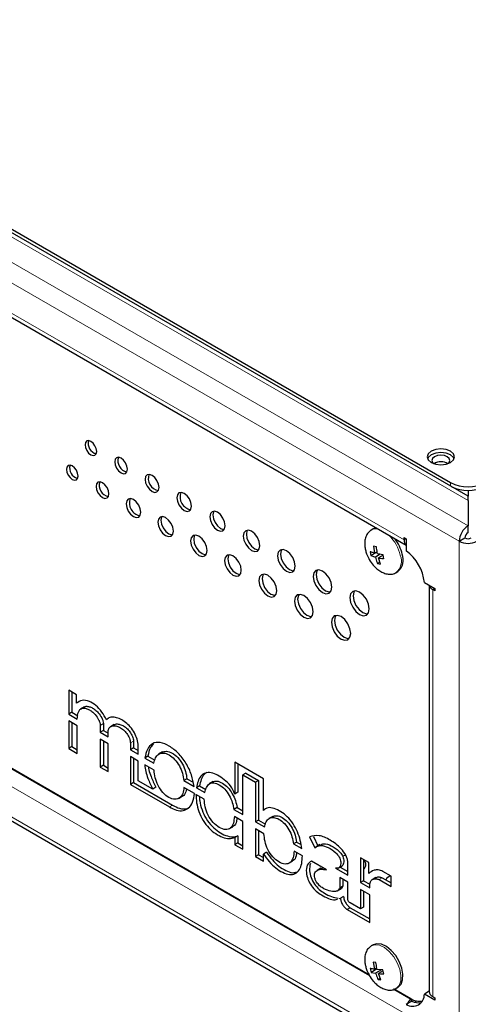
# Model space of a CAD drawing. Header units: millimetres. Extents: x 1 to 419, y 2 to 295.
# Tile 12 of 56: x 61 to 77, y 21 to 56. Entities that reach past the tile are written whole.
import ezdxf

# ---------------------------------------------------------------- set-up
doc = ezdxf.new("R2010")
doc.units = ezdxf.units.MM

msp = doc.modelspace()

# ---------------------------------------------------------------- linework, layer by layer
at = {"color": 8, "linetype": 'Continuous', "lineweight": 18}
for p, q in [((76.8897, 37.9968), (20.1232, 70.7674)), ((76.8897, 38.9271), (21.7348, 70.7674)), ((19.7979, 70.204), (76.5644, 37.4334)), ((21.8061, 67.937), (74.5562, 37.4849)), ((76.5644, 17.9344), (19.7979, 50.705)), ((74.5562, 20.2015), (21.8061, 50.6535)), ((76.2533, 39.4501), (76.2533, 39.5787)), ((74.6305, 37.5278), (74.5562, 37.4849)), ((76.5644, 37.4334), (76.5644, 17.9344)), ((73.3058, 21.5645), (48.7108, 35.7628)), ((75.6794, 35.7111), (75.6051, 35.6682)), ((75.6051, 35.6682), (75.6051, 20.8072)), ((63.5733, 30.7755), (63.4601, 30.7102)), ((64.6746, 30.1343), (64.5615, 30.069)), ((66.0985, 27.7974), (65.9854, 27.7321)), ((73.7515, 25.1482), (73.6383, 25.0829)), ((74.7973, 20.7034), (74.1667, 21.0675)), ((74.8183, 20.6252), (74.7973, 20.7034)), ((74.8289, 20.717), (74.8508, 20.6355))]:
    msp.add_line(p, q, dxfattribs=at)
at = {"color": 7, "linetype": 'Continuous', "lineweight": 25}
for p, q in [((76.8897, 39.0827), (22.1947, 70.6574)), ((23.3617, 70.1123), (76.2533, 39.5787)), ((21.9014, 67.7264), (74.6305, 37.2865)), ((19.8932, 50.4944), (76.6597, 17.7238)), ((76.8897, 39.2958), (76.8897, 39.0827)), ((76.8897, 38.9271), (76.8897, 39.0826)), ((76.8897, 38.9271), (76.8897, 37.9968)), ((73.4273, 37.8858), (73.3566, 37.845)), ((76.8897, 37.7518), (76.8897, 37.9968)), ((74.5562, 37.5707), (74.6305, 37.5278)), ((74.5562, 37.4849), (74.5562, 37.5707)), ((74.6305, 37.5278), (74.6305, 37.0839)), ((76.5644, 37.4334), (76.7766, 37.5559)), ((73.3107, 37.0536), (73.3427, 36.9098)), ((73.5725, 37.0425), (73.3427, 36.9098)), ((73.5483, 37.2273), (73.4398, 37.253)), ((73.4398, 37.253), (73.4739, 36.9988)), ((73.5707, 37.0547), (73.4739, 36.9988)), ((73.3427, 36.9098), (73.506, 36.8551)), ((73.6832, 36.9574), (73.506, 36.8551)), ((73.7854, 36.9413), (73.5825, 36.9732)), ((73.788, 36.9296), (73.6145, 36.8294)), ((73.6883, 36.5982), (73.6145, 36.8294)), ((73.8174, 36.7975), (73.7854, 36.9413)), ((73.6645, 36.6728), (73.5798, 36.6239)), ((73.5798, 36.6239), (73.6883, 36.5982)), ((74.2565, 36.2861), (74.3272, 36.327)), ((48.713, 35.7925), (73.2964, 21.6009)), ((75.295, 35.933), (75.6794, 35.7111)), ((75.4704, 35.8317), (75.4704, 20.9949)), ((75.6794, 35.6253), (75.6051, 35.6682)), ((75.6794, 35.7111), (75.6794, 35.6253)), ((62.5937, 31.8305), (62.3063, 31.9964)), ((62.3063, 31.9964), (62.3063, 31.1249)), ((62.4195, 31.931), (62.4195, 31.1902)), ((62.5937, 31.5194), (62.5937, 31.8305)), ((62.8774, 31.3897), (62.736, 31.308)), ((62.4195, 31.1902), (62.3063, 31.1249)), ((62.3063, 31.1249), (62.6199, 30.9438)), ((62.4195, 31.1902), (62.6377, 31.0642)), ((62.6181, 30.6918), (62.3045, 30.8729)), ((62.3045, 30.8729), (62.3045, 29.8695)), ((62.4177, 30.8075), (62.4177, 29.9348)), ((62.6181, 29.6884), (62.6181, 30.6918)), ((63.4601, 30.7102), (63.4601, 30.4588)), ((63.5733, 30.7755), (63.5733, 30.5241)), ((63.9675, 30.7396), (63.826, 30.6579)), ((63.7511, 30.0378), (63.4598, 30.206)), ((63.4598, 30.206), (63.4598, 29.1901)), ((63.5733, 30.5241), (63.4601, 30.4588)), ((63.4601, 30.4588), (63.7514, 30.2906)), ((63.5733, 30.5241), (63.7514, 30.4212)), ((63.7514, 30.2906), (63.7514, 30.5287)), ((62.4177, 29.9348), (62.3045, 29.8695)), ((62.3045, 29.8695), (62.6181, 29.6884)), ((62.4177, 29.9348), (62.6181, 29.819)), ((63.5729, 30.1407), (63.5729, 29.2554)), ((63.7511, 29.0219), (63.7511, 30.0378)), ((64.5615, 30.069), (64.5615, 29.823)), ((64.6746, 29.8883), (64.5615, 29.823)), ((64.6746, 30.1343), (64.6746, 29.8883)), ((64.6746, 29.8883), (64.8427, 29.7913)), ((64.8427, 29.6606), (64.8427, 30.0286)), ((64.8409, 29.4086), (64.5597, 29.571)), ((64.5597, 29.571), (64.5597, 28.5552)), ((64.5615, 29.823), (64.8427, 29.6606)), ((64.6728, 29.5057), (64.6728, 28.6205)), ((65.2008, 29.5845), (65.0877, 29.5192)), ((65.0877, 29.5192), (65.42, 29.3274)), ((65.2008, 29.5845), (65.4527, 29.4391)), ((65.7278, 29.7391), (65.5863, 29.6574)), ((63.5729, 29.2554), (63.4598, 29.1901)), ((63.4598, 29.1901), (63.7511, 29.0219)), ((63.5729, 29.2554), (63.7511, 29.1526)), ((64.8409, 28.691), (64.8409, 29.4086)), ((65.421, 29.0737), (65.0819, 29.2695)), ((69.4187, 28.7624), (68.3748, 29.365)), ((68.3748, 29.365), (68.3748, 28.204)), ((68.488, 29.2997), (68.488, 28.2693)), ((68.7786, 28.9693), (68.6654, 28.904)), ((68.6654, 27.4538), (68.6654, 28.904)), ((68.6654, 28.904), (69.1285, 28.6367)), ((68.7786, 28.9693), (69.2416, 28.702)), ((64.6728, 28.6205), (64.5597, 28.5552)), ((64.5597, 28.5552), (65.9854, 27.7321)), ((64.6728, 28.6205), (66.0985, 27.7974)), ((65.3733, 28.3837), (64.8409, 28.691)), ((65.4864, 28.449), (65.3733, 28.3837)), ((66.6215, 28.7644), (66.5084, 28.6991)), ((66.5084, 28.6991), (66.883, 28.4828)), ((66.8946, 28.223), (66.5128, 28.4435)), ((66.6215, 28.7644), (66.8482, 28.6335)), ((67.0827, 28.4981), (66.9696, 28.4328)), ((66.9696, 28.4328), (67.2753, 28.2563)), ((67.0827, 28.4981), (67.3105, 28.3666)), ((67.5829, 28.657), (67.4414, 28.5754)), ((69.2416, 28.702), (69.1285, 28.6367)), ((69.1285, 28.6367), (69.1285, 27.1865)), ((69.2416, 28.702), (69.2416, 27.2518)), ((69.4187, 27.6026), (69.4187, 28.7624)), ((66.3128, 28.0392), (66.4542, 28.1209)), ((67.2531, 28.0161), (66.9536, 28.189)), ((68.488, 28.2693), (68.3748, 28.204)), ((68.4553, 27.7058), (68.3421, 27.6405)), ((68.4553, 27.7058), (68.6654, 27.5845)), ((68.3421, 27.6405), (68.6654, 27.4538)), ((68.6651, 27.201), (68.3561, 27.3793)), ((69.7588, 27.3868), (69.6174, 27.3052)), ((68.1595, 26.9268), (68.3009, 27.0085)), ((68.6651, 26.1852), (68.6651, 27.201)), ((69.2416, 27.2518), (69.1285, 27.1865)), ((69.1285, 27.1865), (69.4517, 26.9999)), ((69.2416, 27.2518), (69.4894, 27.1088)), ((68.488, 26.681), (68.3748, 26.6157)), ((68.3748, 26.6157), (68.3748, 26.3527)), ((68.488, 26.681), (68.488, 26.418)), ((69.4367, 26.7556), (69.1285, 26.9335)), ((69.1285, 26.9335), (69.1285, 25.9176)), ((69.2416, 26.8682), (69.2416, 25.983)), ((71.1041, 26.6429), (71.2974, 26.2397)), ((71.2413, 26.658), (71.4067, 26.313)), ((68.488, 26.418), (68.3748, 26.3527)), ((68.3748, 26.3527), (68.6651, 26.1852)), ((68.488, 26.418), (68.6651, 26.3158)), ((70.631, 26.4497), (70.5179, 26.3844)), ((70.5179, 26.3844), (70.8218, 26.209)), ((70.631, 26.4497), (70.7929, 26.3563)), ((71.4821, 26.3566), (71.3407, 26.275)), ((69.2416, 25.983), (69.1285, 25.9176)), ((69.1285, 25.9176), (69.4187, 25.7501)), ((69.2416, 25.983), (69.4187, 25.8807)), ((69.5318, 26.0776), (69.4187, 26.0122)), ((69.4187, 25.7501), (69.4187, 26.0122)), ((70.8412, 25.9447), (70.5399, 26.1187)), ((70.3421, 25.6737), (70.4835, 25.7554)), ((71.7198, 25.4376), (71.1685, 25.7558)), ((72.1511, 25.4931), (72.2925, 25.5747)), ((72.2196, 25.5327), (72.4968, 25.3727)), ((72.4968, 25.242), (72.4968, 25.7174)), ((73.2626, 25.703), (72.9637, 25.8755)), ((72.9637, 25.8755), (72.9637, 24.9725)), ((73.0769, 25.8102), (73.0769, 25.0378)), ((73.2626, 25.3043), (73.2626, 25.703)), ((71.5168, 25.4947), (71.3754, 25.4131)), ((71.5095, 25.4735), (71.5959, 25.5091)), ((72.0513, 25.4992), (72.4968, 25.242)), ((74.0776, 25.2055), (73.7802, 25.3772)), ((74.0776, 24.8293), (74.0776, 25.2055)), ((72.4968, 24.989), (72.2065, 25.1566)), ((72.2065, 25.1566), (72.2065, 24.7749)), ((72.3197, 24.8403), (72.2065, 24.7749)), ((72.3197, 25.0913), (72.3197, 24.8403)), ((72.4968, 24.3743), (72.4968, 24.989)), ((73.0769, 25.0378), (72.9637, 24.9725)), ((72.9637, 24.9725), (73.2974, 24.7798)), ((73.0769, 25.0378), (73.3037, 24.9068)), ((73.2974, 24.7798), (73.2974, 24.8856)), ((73.5267, 25.1495), (73.3853, 25.0679)), ((73.6383, 25.0829), (74.0776, 24.8293)), ((73.7515, 25.1482), (74.0776, 24.9599)), ((72.1108, 24.6687), (72.2522, 24.7503)), ((72.3466, 24.4676), (72.2335, 24.4022)), ((73.2974, 24.5268), (72.9634, 24.7196)), ((72.9634, 24.7196), (72.9634, 24.0066)), ((73.0765, 24.6543), (73.0765, 24.0719)), ((73.2974, 23.5109), (73.2974, 24.5268)), ((72.184, 24.3859), (72.2335, 24.4022)), ((72.9634, 24.0066), (72.5826, 24.2264)), ((72.5855, 24.0526), (72.4723, 23.9873)), ((72.4723, 23.9873), (73.2974, 23.5109)), ((72.5855, 24.0526), (73.2974, 23.6416)), ((73.0765, 24.0719), (72.9634, 24.0066)), ((73.4273, 22.6982), (73.3566, 22.6574)), ((73.5247, 22.0502), (73.4197, 22.0624)), ((73.4197, 22.0624), (73.4707, 21.8053)), ((73.3133, 21.8373), (73.3552, 21.6917)), ((73.5709, 21.8162), (73.3552, 21.6917)), ((73.3552, 21.6917), (73.5127, 21.6598)), ((73.5622, 21.8581), (73.4707, 21.8053)), ((73.7314, 21.786), (73.5127, 21.6598)), ((73.7729, 21.7841), (73.5757, 21.7932)), ((73.7845, 21.7439), (73.6177, 21.6476)), ((73.7084, 21.4134), (73.6177, 21.6476)), ((73.8149, 21.6386), (73.7729, 21.7841)), ((73.6854, 21.4729), (73.6034, 21.4256)), ((73.6034, 21.4256), (73.7084, 21.4134)), ((74.1688, 21.0972), (74.7965, 20.7348)), ((74.2565, 21.0985), (74.3272, 21.1393)), ((74.2565, 21.0985), (74.2656, 21.1039)), ((75.4704, 21.0017), (75.295, 20.9005)), ((75.6794, 20.6786), (75.295, 20.9005)), ((74.8426, 20.6392), (74.6305, 20.5167)), ((74.7973, 20.7034), (74.8187, 20.7224)), ((75.6051, 20.8072), (75.6794, 20.7643)), ((75.6794, 20.7643), (75.6794, 20.6786))]:
    msp.add_line(p, q, dxfattribs=at)
at = {"color": 7, "linetype": 'Continuous', "lineweight": 25, "flags": 128}
for points in [[(63.3272, 40.7145), (63.3111, 40.8176), (63.2651, 40.9236), (63.1963, 41.0164), (63.1151, 41.0819), (63.0339, 41.1102), (62.9651, 41.0968), (62.9191, 41.0439), (62.903, 40.9594), (62.9191, 40.8564), (62.9651, 40.7504), (63.0339, 40.6575), (63.1151, 40.592), (63.1963, 40.5638), (63.2651, 40.5772), (63.3111, 40.6301), (63.3272, 40.7145)], [(75.5462, 40.3134), (75.7084, 40.2509), (75.8997, 40.2289), (76.0911, 40.2509), (76.2533, 40.3134), (76.3617, 40.4071), (76.3997, 40.5175), (76.3617, 40.628), (76.2533, 40.7216), (76.0911, 40.7842), (75.8997, 40.8062), (75.7084, 40.7842), (75.5462, 40.7216), (75.4378, 40.628), (75.3997, 40.5175), (75.4378, 40.4071), (75.5462, 40.3134)], [(76.3868, 40.4522), (76.3617, 40.4973), (76.2533, 40.591), (76.0911, 40.6536), (75.8997, 40.6755), (75.7084, 40.6536), (75.5462, 40.591), (75.4378, 40.4973), (75.4127, 40.4522)], [(64.4515, 40.0655), (64.4338, 40.1788), (64.3832, 40.2955), (64.3075, 40.3976), (64.2182, 40.4696), (64.1289, 40.5007), (64.0532, 40.486), (64.0026, 40.4278), (63.9848, 40.3349), (64.0026, 40.2215), (64.0532, 40.1049), (64.1289, 40.0028), (64.2182, 39.9307), (64.3075, 39.8997), (64.3832, 39.9144), (64.4338, 39.9726), (64.4515, 40.0655)], [(76.1331, 40.5216), (76.026, 40.5629), (75.8997, 40.5774), (75.7735, 40.5629), (75.6664, 40.5216), (75.5949, 40.4598), (75.5697, 40.3869), (75.5949, 40.314), (75.6362, 40.2722)], [(76.1633, 40.2722), (76.2046, 40.314), (76.2297, 40.3869), (76.2046, 40.4598), (76.1331, 40.5216)], [(62.6484, 39.8163), (62.6323, 39.9193), (62.5863, 40.0253), (62.5175, 40.1182), (62.4363, 40.1837), (62.3551, 40.2119), (62.2863, 40.1985), (62.2403, 40.1456), (62.2242, 40.0612), (62.2403, 39.9581), (62.2863, 39.8521), (62.3551, 39.7593), (62.4363, 39.6938), (62.5175, 39.6655), (62.5863, 39.6789), (62.6323, 39.7318), (62.6484, 39.8163)], [(63.7727, 39.1672), (63.755, 39.2806), (63.7044, 39.3972), (63.6287, 39.4993), (63.5394, 39.5714), (63.4501, 39.6024), (63.3744, 39.5877), (63.3238, 39.5295), (63.306, 39.4366), (63.3238, 39.3233), (63.3744, 39.2066), (63.4501, 39.1045), (63.5394, 39.0325), (63.6287, 39.0014), (63.7044, 39.0161), (63.755, 39.0744), (63.7727, 39.1672)], [(65.6041, 39.4001), (65.5847, 39.5238), (65.5296, 39.651), (65.447, 39.7624), (65.3496, 39.841), (65.2521, 39.8749), (65.1696, 39.8588), (65.1144, 39.7953), (65.095, 39.694), (65.1144, 39.5703), (65.1696, 39.4431), (65.2521, 39.3317), (65.3496, 39.2531), (65.447, 39.2192), (65.5296, 39.2353), (65.5847, 39.2988), (65.6041, 39.4001)], [(66.7921, 38.7143), (66.7716, 38.8449), (66.7134, 38.9792), (66.6262, 39.0967), (66.5234, 39.1797), (66.4205, 39.2155), (66.3334, 39.1985), (66.2751, 39.1315), (66.2547, 39.0246), (66.2751, 38.894), (66.3334, 38.7597), (66.4205, 38.6421), (66.5234, 38.5591), (66.6262, 38.5234), (66.7134, 38.5403), (66.7716, 38.6074), (66.7921, 38.7143)], [(64.9394, 38.4937), (64.919, 38.6242), (64.8607, 38.7585), (64.7736, 38.8761), (64.6707, 38.9591), (64.5679, 38.9948), (64.4807, 38.9779), (64.4225, 38.9108), (64.402, 38.8039), (64.4225, 38.6734), (64.4807, 38.5391), (64.5679, 38.4215), (64.6707, 38.3385), (64.7736, 38.3028), (64.8607, 38.3197), (64.919, 38.3867), (64.9394, 38.4937)], [(68.0224, 38.004), (68.0009, 38.1415), (67.9396, 38.2828), (67.8478, 38.4066), (67.7396, 38.4939), (67.6313, 38.5316), (67.5396, 38.5137), (67.4783, 38.4432), (67.4567, 38.3306), (67.4783, 38.1932), (67.5396, 38.0518), (67.6313, 37.9281), (67.7396, 37.8407), (67.8478, 37.8031), (67.9396, 37.8209), (68.0009, 37.8915), (68.0224, 38.004)], [(67.6043, 38.5323), (67.5914, 38.5085), (67.5699, 38.3959), (67.5914, 38.2585), (67.6527, 38.1171), (67.7445, 37.9934), (67.8527, 37.906), (67.961, 37.8684), (67.988, 37.8677)], [(66.1274, 37.8079), (66.1059, 37.9453), (66.0445, 38.0867), (65.9528, 38.2104), (65.8445, 38.2978), (65.7363, 38.3354), (65.6445, 38.3176), (65.5832, 38.247), (65.5617, 38.1345), (65.5832, 37.997), (65.6445, 37.8557), (65.7363, 37.7319), (65.8445, 37.6446), (65.9528, 37.6069), (66.0445, 37.6248), (66.1059, 37.6953), (66.1274, 37.8079)], [(65.7093, 38.3361), (65.6964, 38.3123), (65.6748, 38.1998), (65.6964, 38.0624), (65.7577, 37.921), (65.8494, 37.7972), (65.9577, 37.7099), (66.0659, 37.6722), (66.0929, 37.6716)], [(69.2881, 37.2734), (69.265, 37.4211), (69.1991, 37.573), (69.1005, 37.7061), (68.9841, 37.8), (68.8677, 37.8404), (68.7691, 37.8213), (68.7032, 37.7454), (68.68, 37.6244), (68.7032, 37.4767), (68.7691, 37.3247), (68.8677, 37.1917), (68.9841, 37.0978), (69.1005, 37.0573), (69.1991, 37.0765), (69.265, 37.1524), (69.2881, 37.2734)], [(68.8333, 37.8408), (68.8163, 37.8107), (68.7932, 37.6897), (68.8163, 37.542), (68.8822, 37.39), (68.9809, 37.257), (69.0972, 37.1631), (69.2136, 37.1226), (69.2481, 37.1223)], [(73.5288, 37.9225), (73.4599, 37.9021), (73.4273, 37.8858)], [(67.3648, 37.0935), (67.3417, 37.2413), (67.2758, 37.3932), (67.1771, 37.5263), (67.0608, 37.6202), (66.9444, 37.6606), (66.8458, 37.6415), (66.7799, 37.5656), (66.7567, 37.4446), (66.7799, 37.2969), (66.8458, 37.1449), (66.9444, 37.0119), (67.0608, 36.918), (67.1771, 36.8775), (67.2758, 36.8967), (67.3417, 36.9725), (67.3648, 37.0935)], [(66.9099, 37.661), (66.893, 37.6309), (66.8698, 37.5099), (66.893, 37.3622), (66.9589, 37.2102), (67.0575, 37.0772), (67.1739, 36.9833), (67.2903, 36.9428), (67.3247, 36.9424)], [(70.5822, 36.5263), (70.5574, 36.6844), (70.4869, 36.8469), (70.3814, 36.9893), (70.2569, 37.0897), (70.1324, 37.133), (70.0269, 37.1125), (69.9564, 37.0313), (69.9316, 36.9019), (69.9564, 36.7439), (70.0269, 36.5813), (70.1324, 36.439), (70.2569, 36.3385), (70.3814, 36.2952), (70.4869, 36.3157), (70.5574, 36.3969), (70.5822, 36.5263)], [(70.0905, 37.1329), (70.0695, 37.0967), (70.0448, 36.9672), (70.0695, 36.8092), (70.14, 36.6466), (70.2455, 36.5043), (70.37, 36.4038), (70.4945, 36.3606), (70.5364, 36.3606)], [(68.6093, 36.3751), (68.5862, 36.5228), (68.5203, 36.6748), (68.4216, 36.8078), (68.3053, 36.9017), (68.1889, 36.9422), (68.0903, 36.923), (68.0244, 36.8472), (68.0012, 36.7262), (68.0244, 36.5784), (68.0903, 36.4265), (68.1889, 36.2934), (68.3053, 36.1995), (68.4216, 36.1591), (68.5203, 36.1782), (68.5862, 36.2541), (68.6093, 36.3751)], [(68.1544, 36.9426), (68.1375, 36.9125), (68.1144, 36.7915), (68.1375, 36.6437), (68.2034, 36.4918), (68.3021, 36.3587), (68.4184, 36.2648), (68.5348, 36.2244), (68.5692, 36.224)], [(71.9115, 35.7589), (71.8857, 35.9238), (71.8121, 36.0935), (71.702, 36.242), (71.5721, 36.3468), (71.4422, 36.3919), (71.3321, 36.3706), (71.2585, 36.2859), (71.2327, 36.1508), (71.2585, 35.9859), (71.3321, 35.8163), (71.4422, 35.6677), (71.5721, 35.5629), (71.702, 35.5178), (71.8121, 35.5392), (71.8857, 35.6238), (71.9115, 35.7589)], [(71.3955, 36.3915), (71.3717, 36.3512), (71.3458, 36.2161), (71.3717, 36.0512), (71.4452, 35.8816), (71.5554, 35.733), (71.6852, 35.6282), (71.8151, 35.5831), (71.8619, 35.5835)], [(69.9033, 35.6281), (69.8786, 35.7861), (69.8081, 35.9487), (69.7025, 36.091), (69.5781, 36.1915), (69.4536, 36.2347), (69.3481, 36.2142), (69.2776, 36.1331), (69.2528, 36.0036), (69.2776, 35.8456), (69.3481, 35.683), (69.4536, 35.5407), (69.5781, 35.4403), (69.7025, 35.397), (69.8081, 35.4175), (69.8786, 35.4986), (69.9033, 35.6281)], [(69.4117, 36.2347), (69.3907, 36.1984), (69.3659, 36.0689), (69.3907, 35.9109), (69.4612, 35.7484), (69.5667, 35.606), (69.6912, 35.5056), (69.8157, 35.4623), (69.8575, 35.4624)], [(73.2833, 34.967), (73.2564, 35.1388), (73.1797, 35.3155), (73.065, 35.4702), (72.9297, 35.5794), (72.7945, 35.6264), (72.6797, 35.6041), (72.6031, 35.5159), (72.5762, 35.3752), (72.6031, 35.2034), (72.6797, 35.0267), (72.7945, 34.872), (72.9297, 34.7628), (73.065, 34.7158), (73.1797, 34.7381), (73.2564, 34.8263), (73.2833, 34.967)], [(72.7428, 35.6256), (72.7162, 35.5812), (72.6893, 35.4405), (72.7162, 35.2687), (72.7929, 35.0921), (72.9076, 34.9373), (73.0429, 34.8281), (73.1782, 34.7811), (73.2298, 34.782)], [(71.2327, 34.8607), (71.2069, 35.0256), (71.1333, 35.1952), (71.0232, 35.3437), (70.8933, 35.4485), (70.7634, 35.4937), (70.6533, 35.4723), (70.5797, 35.3876), (70.5539, 35.2525), (70.5797, 35.0876), (70.6533, 34.918), (70.7634, 34.7695), (70.8933, 34.6647), (71.0232, 34.6195), (71.1333, 34.6409), (71.2069, 34.7256), (71.2327, 34.8607)], [(70.7166, 35.4932), (70.6928, 35.4529), (70.667, 35.3179), (70.6928, 35.1529), (70.7664, 34.9833), (70.8765, 34.8348), (71.0064, 34.73), (71.1363, 34.6848), (71.1831, 34.6853)], [(72.6045, 34.0687), (72.5776, 34.2405), (72.5009, 34.4172), (72.3862, 34.5719), (72.2509, 34.6811), (72.1156, 34.7281), (72.0009, 34.7059), (71.9243, 34.6177), (71.8974, 34.4769), (71.9243, 34.3052), (72.0009, 34.1285), (72.1156, 33.9738), (72.2509, 33.8646), (72.3862, 33.8175), (72.5009, 33.8398), (72.5776, 33.928), (72.6045, 34.0687)], [(72.064, 34.7273), (72.0374, 34.683), (72.0105, 34.5423), (72.0374, 34.3705), (72.1141, 34.1938), (72.2288, 34.0391), (72.3641, 33.9299), (72.4994, 33.8829), (72.551, 33.8837)], [(72.4287, 25.9646), (72.4069, 25.9615), (72.3066, 25.9403)], [(74.4682, 21.8504), (74.3777, 22.0838), (74.2467, 22.3039), (74.0857, 22.4927), (73.9079, 22.6351), (73.7276, 22.7194), (73.5594, 22.7389), (73.4273, 22.6982)], [(74.3272, 21.1393), (74.3376, 21.1456), (74.4428, 21.2552), (74.5021, 21.4186), (74.5108, 21.6225), (74.4682, 21.8504)], [(74.9524, 20.5983), (74.9772, 20.63), (74.9939, 20.6534)]]:
    msp.add_lwpolyline(points, dxfattribs=at)
at = {"color": 8, "linetype": 'Continuous', "lineweight": 18, "flags": 128}
for points in [[(74.3975, 21.8095), (74.307, 22.043), (74.176, 22.263), (74.015, 22.4519), (73.8372, 22.5943), (73.6569, 22.6786), (73.4887, 22.6981), (73.3558, 22.6569)], [(74.2656, 21.1039), (74.2669, 21.1047), (74.3721, 21.2144), (74.4314, 21.3777), (74.4401, 21.5816), (74.3975, 21.8095)]]:
    msp.add_lwpolyline(points, dxfattribs=at)
at = {"color": 7, "linetype": 'Continuous', "lineweight": 25}
for centre, radius, start, end in [((63.4055, 41.0046), 0.3874, 164.17558, 255.81904), ((64.5207, 40.3748), 0.4204, 162.48386, 257.51077), ((75.8997, 39.866), 0.4718, 57.60517, 122.39483), ((62.7267, 40.1064), 0.3874, 164.17558, 255.81904), ((63.8418, 39.4765), 0.4204, 162.48386, 257.51077), ((65.6641, 39.7286), 0.4534, 161.07158, 258.92305), ((76.8897, 40.8069), 1.3833, 242.60967, 297.39033), ((66.8459, 39.0557), 0.4753, 160.25215, 259.74247), ((76.8897, 40.7027), 1.4092, 245.38082, 294.61918), ((64.9933, 38.835), 0.4753, 160.25215, 259.74247), ((77.2706, 37.4013), 0.7069, 122.60548, 177.39452), ((73.0285, 36.6178), 1.4992, 13.27197, 37.00239), ((74.7931, 37.4626), 0.2379, 174.61595, 226.87758), ((76.8897, 38.0612), 0.707, 242.60967, 297.39033), ((77.0222, 37.5447), 0.2459, 122.60548, 177.39452), ((76.8897, 37.7742), 0.2459, 242.60967, 297.39033), ((73.6452, 35.7478), 1.6602, 6.40593, 53.59407), ((73.968, 36.7555), 0.5592, 309.97205, 21.67367), ((75.7097, 35.889), 0.2443, 193.85069, 244.65421), ((72.925, 25.6269), 0.234, 310.46029, 49.53971), ((74.1828, 24.8845), 0.3535, 110.38232, 147.94363), ((74.8599, 20.8866), 0.4353, 238.18974, 1.82101), ((75.6972, 21.0154), 0.2277, 185.1618, 246.15834), ((75.2933, 20.1557), 0.739, 132.15778, 149.34843), ((75.1011, 21.1763), 0.5363, 235.39632, 283.3825), ((75.0976, 21.1371), 0.5594, 242.88349, 278.10343)]:
    msp.add_arc(centre, radius, start, end, dxfattribs=at)
at = {"color": 8, "linetype": 'Continuous', "lineweight": 18}
for centre, radius, start, end in [((73.5257, 37.533), 0.3549, 77.30115, 118.23473), ((72.9701, 36.5833), 1.4858, 13.14604, 45.61221), ((73.9, 36.7147), 0.5566, 309.26842, 21.77445)]:
    msp.add_arc(centre, radius, start, end, dxfattribs=at)
at = {"color": 7, "linetype": 'Continuous', "lineweight": 25}
for points, knots in [([(73.3599, 37.843), (73.321, 37.8169), (73.2345, 37.7588), (73.1536, 37.6088), (73.1136, 37.4265), (73.1176, 37.2495), (73.1485, 37.088), (73.1985, 36.9292), (73.2533, 36.8241), (73.2846, 36.7642)], [0, 0, 0, 0, 0.13844536, 0.3079677, 0.46495283, 0.62156247, 0.73442132, 0.84850145, 1, 1, 1, 1]), ([(73.4739, 36.9988), (73.4263, 37.0128), (73.369, 37.0297), (73.3191, 37.0502), (73.3107, 37.0536)], [0, 0, 0, 0, 0.8312431, 1, 1, 1, 1]), ([(73.5825, 36.9732), (73.5708, 37.0427), (73.5567, 37.1263), (73.5495, 37.2127), (73.5483, 37.2273)], [0, 0, 0, 0, 0.8312431, 1, 1, 1, 1]), ([(73.2846, 36.7642), (73.3307, 36.6931), (73.3961, 36.5922), (73.5169, 36.4659), (73.6303, 36.3706), (73.7757, 36.2856), (73.9336, 36.232), (74.0916, 36.2274), (74.2023, 36.2468), (74.2459, 36.2823), (74.2499, 36.2855)], [0, 0, 0, 0, 0.1910922, 0.2710373, 0.4026963, 0.5392959, 0.6837763, 0.8323331, 0.9847815, 1, 1, 1, 1]), ([(73.506, 36.8551), (73.5243, 36.7894), (73.5465, 36.7104), (73.575, 36.6364), (73.5798, 36.6239)], [0, 0, 0, 0, 0.83124305, 1, 1, 1, 1]), ([(73.6145, 36.8294), (73.6688, 36.8193), (73.7342, 36.8071), (73.8054, 36.7989), (73.8174, 36.7975)], [0, 0, 0, 0, 0.83124305, 1, 1, 1, 1]), ([(63.6857, 30.9105), (63.6321, 31.0095), (63.5247, 31.2076), (63.3001, 31.4513), (63.044, 31.6091), (62.7842, 31.6496), (62.657, 31.5627), (62.5937, 31.5194)], [0, 0, 0, 0, 0.1864661, 0.373424, 0.5603772, 0.7811096, 1, 1, 1, 1]), ([(62.6199, 30.9438), (62.6247, 31.035), (62.6342, 31.2166), (62.7618, 31.3464), (62.9103, 31.3404), (63.0316, 31.299), (63.1554, 31.2209), (63.2866, 31.0972), (63.3859, 30.9519), (63.4484, 30.8103), (63.4562, 30.7433), (63.4601, 30.7102)], [0, 0, 0, 0, 0.1863418, 0.3713858, 0.4656977, 0.5607233, 0.655511, 0.7497036, 0.8750608, 0.9380949, 1, 1, 1, 1]), ([(62.8758, 31.3635), (62.8876, 31.3781), (62.9219, 31.4201), (63.0256, 31.4021), (63.1441, 31.3653), (63.2687, 31.2859), (63.3996, 31.1626), (63.499, 31.0172), (63.5616, 30.8756), (63.5694, 30.8087), (63.5733, 30.7755)], [0, 0, 0, 0, 0.0738562, 0.2128069, 0.3528091, 0.4924608, 0.6312357, 0.8159259, 0.9087945, 1, 1, 1, 1]), ([(64.8427, 30.0286), (64.8275, 30.1066), (64.7969, 30.2636), (64.6752, 30.5025), (64.5172, 30.7113), (64.3331, 30.8633), (64.1468, 30.9645), (63.9661, 31.019), (63.7997, 31.0131), (63.7237, 30.9447), (63.6857, 30.9105)], [0, 0, 0, 0, 0.1243757, 0.2502748, 0.3753773, 0.5002827, 0.6266103, 0.7514621, 0.8759218, 1, 1, 1, 1]), ([(63.7514, 30.5287), (63.7661, 30.5706), (63.7956, 30.6551), (63.904, 30.6982), (64.0275, 30.6974), (64.1637, 30.6499), (64.3027, 30.5576), (64.4297, 30.4186), (64.5323, 30.2433), (64.5518, 30.127), (64.5615, 30.069)], [0, 0, 0, 0, 0.123747, 0.2496558, 0.3746416, 0.4996402, 0.6249999, 0.7499536, 0.8753041, 1, 1, 1, 1]), ([(63.9569, 30.7249), (63.977, 30.7371), (64.0292, 30.769), (64.1418, 30.761), (64.2765, 30.7157), (64.4159, 30.6228), (64.5428, 30.4839), (64.6455, 30.3086), (64.6649, 30.1923), (64.6746, 30.1343)], [0, 0, 0, 0, 0.09480471, 0.24558417, 0.3963792, 0.54760981, 0.69835067, 0.8495702, 1, 1, 1, 1]), ([(66.883, 28.4828), (66.8575, 28.623), (66.8062, 28.9039), (66.6023, 29.339), (66.3128, 29.7154), (65.9783, 29.965), (65.6416, 30.1161), (65.3513, 30.0712), (65.1603, 29.8544), (65.1119, 29.6309), (65.0877, 29.5192)], [0, 0, 0, 0, 0.1249204, 0.2503322, 0.3751806, 0.5001251, 0.6252892, 0.7497721, 0.8749488, 1, 1, 1, 1]), ([(65.3971, 30.0149), (65.3593, 29.9801), (65.2532, 29.8824), (65.2213, 29.7012), (65.2008, 29.5845)], [0, 0, 0, 0, 0.3560163, 1, 1, 1, 1]), ([(65.42, 29.3274), (65.4355, 29.3973), (65.4665, 29.5372), (65.5831, 29.679), (65.7611, 29.7148), (65.9694, 29.6528), (66.1824, 29.4828), (66.3551, 29.2358), (66.4721, 28.9596), (66.4963, 28.7858), (66.5084, 28.6991)], [0, 0, 0, 0, 0.124828, 0.2499868, 0.3750221, 0.5005441, 0.6247884, 0.7503372, 0.8753391, 1, 1, 1, 1]), ([(65.7147, 29.7284), (65.7671, 29.7467), (65.8747, 29.7843), (66.0833, 29.7167), (66.2953, 29.5485), (66.4682, 29.301), (66.5852, 29.0249), (66.6094, 28.8512), (66.6215, 28.7644)], [0, 0, 0, 0, 0.1600159, 0.3287202, 0.4957073, 0.6644477, 0.832453, 1, 1, 1, 1]), ([(65.0819, 29.2695), (65.0918, 29.1895), (65.1115, 29.0291), (65.2093, 28.726), (65.3111, 28.5135), (65.3733, 28.3837)], [0, 0, 0, 0, 0.2793969, 0.5600636, 1, 1, 1, 1]), ([(65.2178, 29.1911), (65.2222, 29.1584), (65.2378, 29.045), (65.3241, 28.7908), (65.4249, 28.5786), (65.4864, 28.449)], [0, 0, 0, 0, 0.1363041, 0.4727039, 1, 1, 1, 1]), ([(66.5128, 28.4435), (66.5027, 28.3648), (66.4825, 28.2068), (66.365, 28.05), (66.1874, 27.9883), (65.9633, 28.0584), (65.7398, 28.2449), (65.5602, 28.5106), (65.4528, 28.8028), (65.4316, 28.9834), (65.421, 29.0737)], [0, 0, 0, 0, 0.1242989, 0.2495451, 0.3751852, 0.5006255, 0.6261433, 0.751182, 0.8755986, 1, 1, 1, 1]), ([(68.3748, 28.204), (68.3254, 28.3067), (68.2255, 28.5142), (67.9848, 28.7341), (67.7464, 28.8998), (67.5034, 29.0018), (67.2883, 28.9866), (67.1253, 28.8695), (67.0211, 28.6748), (66.9868, 28.5134), (66.9696, 28.4328)], [0, 0, 0, 0, 0.1233716, 0.2491711, 0.3739795, 0.4987996, 0.6242059, 0.7499459, 0.875113, 1, 1, 1, 1]), ([(67.355, 28.9963), (67.3172, 28.9745), (67.2222, 28.9198), (67.1355, 28.738), (67.1003, 28.578), (67.0827, 28.4981)], [0, 0, 0, 0, 0.248985, 0.6249133, 1, 1, 1, 1]), ([(67.2753, 28.2563), (67.292, 28.3218), (67.3254, 28.4526), (67.4328, 28.5917), (67.6019, 28.6352), (67.806, 28.5466), (68.0096, 28.3941), (68.1743, 28.1552), (68.2926, 27.8951), (68.3256, 27.7255), (68.3421, 27.6405)], [0, 0, 0, 0, 0.1250989, 0.250173, 0.3751884, 0.5002477, 0.6258397, 0.7502942, 0.8749, 1, 1, 1, 1]), ([(67.5707, 28.6444), (67.6182, 28.6634), (67.7179, 28.7033), (67.9199, 28.6104), (68.1225, 28.4598), (68.2875, 28.2204), (68.4057, 27.9605), (68.4387, 27.7908), (68.4553, 27.7058)], [0, 0, 0, 0, 0.1543475, 0.3236092, 0.493592, 0.6620352, 0.8306832, 1, 1, 1, 1]), ([(65.9854, 27.7321), (66.0726, 27.6871), (66.2473, 27.597), (66.4906, 27.5848), (66.6969, 27.6839), (66.8499, 27.894), (66.8797, 28.1135), (66.8946, 28.223)], [0, 0, 0, 0, 0.1860818, 0.3726195, 0.559095, 0.7800063, 1, 1, 1, 1]), ([(66.6025, 28.3917), (66.5967, 28.3557), (66.5785, 28.2431), (66.5175, 28.1433), (66.447, 28.1241), (66.436, 28.1211)], [0, 0, 0, 0, 0.2844143, 0.8885708, 1, 1, 1, 1]), ([(66.9536, 28.189), (66.9577, 28.0899), (66.9659, 27.8902), (67.0517, 27.5618), (67.2018, 27.233), (67.423, 26.9508), (67.673, 26.7452), (67.9261, 26.616), (68.1725, 26.556), (68.3073, 26.5958), (68.3748, 26.6157)], [0, 0, 0, 0, 0.124358, 0.2503004, 0.375884, 0.5004152, 0.6253323, 0.7505623, 0.8750006, 1, 1, 1, 1]), ([(67.0777, 28.1173), (67.0806, 28.0629), (67.0887, 27.9075), (67.1659, 27.6267), (67.3147, 27.2985), (67.5363, 27.0161), (67.7861, 26.8105), (68.0392, 26.6813), (68.2857, 26.6213), (68.4204, 26.6611), (68.488, 26.681)], [0, 0, 0, 0, 0.07204775, 0.20551382, 0.33859968, 0.47057037, 0.60294989, 0.7356611, 0.86753317, 1, 1, 1, 1]), ([(66.0985, 27.7974), (66.1854, 27.7531), (66.3593, 27.6644), (66.5803, 27.6441), (66.683, 27.7037), (66.7238, 27.7274)], [0, 0, 0, 0, 0.375057, 0.7510329, 1, 1, 1, 1]), ([(68.3561, 27.3793), (68.348, 27.2957), (68.3318, 27.1281), (68.2271, 26.944), (68.0403, 26.8762), (67.8058, 26.9725), (67.5718, 27.1473), (67.3861, 27.431), (67.2825, 27.7345), (67.2629, 27.9222), (67.2531, 28.0161)], [0, 0, 0, 0, 0.1246659, 0.2500385, 0.3750915, 0.5002464, 0.6256615, 0.7500189, 0.8750181, 1, 1, 1, 1]), ([(70.8218, 26.209), (70.8052, 26.3091), (70.7719, 26.5095), (70.6657, 26.8218), (70.5096, 27.1292), (70.2912, 27.3872), (70.0496, 27.5709), (69.8102, 27.6814), (69.5723, 27.7327), (69.4697, 27.6458), (69.4187, 27.6026)], [0, 0, 0, 0, 0.1248194, 0.2497213, 0.3744409, 0.5001014, 0.6254755, 0.7507849, 0.8760405, 1, 1, 1, 1]), ([(69.4517, 26.9999), (69.4696, 27.0642), (69.5053, 27.1928), (69.6174, 27.3263), (69.7864, 27.3657), (69.9881, 27.2924), (70.1911, 27.1371), (70.3593, 26.9009), (70.4697, 26.6378), (70.5018, 26.4689), (70.5179, 26.3844)], [0, 0, 0, 0, 0.1249877, 0.2498926, 0.3755259, 0.5000864, 0.6249615, 0.750037, 0.8751143, 1, 1, 1, 1]), ([(69.7454, 27.377), (69.7962, 27.3961), (69.8992, 27.4348), (70.102, 27.3565), (70.3041, 27.2028), (70.4725, 26.9661), (70.5829, 26.7032), (70.615, 26.5342), (70.631, 26.4497)], [0, 0, 0, 0, 0.1627271, 0.3297334, 0.4971616, 0.6648584, 0.8325577, 1, 1, 1, 1]), ([(68.4505, 27.3249), (68.4454, 27.2844), (68.43, 27.1624), (68.3747, 27.038), (68.2962, 27.0176), (68.2803, 27.0134)], [0, 0, 0, 0, 0.2839288, 0.8548242, 1, 1, 1, 1]), ([(70.5399, 26.1187), (70.5298, 26.0365), (70.5096, 25.8719), (70.4057, 25.6865), (70.2177, 25.6235), (69.984, 25.7085), (69.7536, 25.8957), (69.5615, 26.1704), (69.4623, 26.4763), (69.4452, 26.6624), (69.4367, 26.7556)], [0, 0, 0, 0, 0.1250494, 0.2501887, 0.3757604, 0.5006838, 0.6257255, 0.7500582, 0.8748384, 1, 1, 1, 1]), ([(72.4968, 25.7174), (72.4931, 25.7588), (72.4856, 25.8422), (72.4098, 26.0224), (72.2575, 26.2126), (72.059, 26.3858), (71.7883, 26.5676), (71.4389, 26.7272), (71.2156, 26.671), (71.1041, 26.6429)], [0, 0, 0, 0, 0.0623804, 0.1254016, 0.2501941, 0.3760063, 0.5012031, 0.7509931, 1, 1, 1, 1]), ([(71.2974, 26.2397), (71.3639, 26.2809), (71.4969, 26.3631), (71.784, 26.2591), (72.0196, 26.1118), (72.1722, 25.9339), (72.225, 25.8108), (72.2441, 25.7105), (72.2354, 25.6151), (72.2057, 25.529), (72.142, 25.4795), (72.0816, 25.4926), (72.0513, 25.4992)], [0, 0, 0, 0, 0.18767961, 0.37469376, 0.56189046, 0.65565316, 0.7026356, 0.75013112, 0.81265053, 0.8752103, 0.93745875, 1, 1, 1, 1]), ([(71.4767, 26.3315), (71.5233, 26.3584), (71.6371, 26.4243), (71.8979, 26.3224), (72.1326, 26.1774), (72.2853, 25.9992), (72.3381, 25.8762), (72.3574, 25.7755), (72.3478, 25.6818), (72.3251, 25.6006), (72.2884, 25.5806), (72.2744, 25.573)], [0, 0, 0, 0, 0.1515434, 0.3700338, 0.5887374, 0.6982813, 0.7531713, 0.8086608, 0.8817028, 0.954792, 1, 1, 1, 1]), ([(69.4187, 26.0122), (69.4875, 25.9168), (69.6251, 25.7257), (69.8673, 25.489), (70.1219, 25.335), (70.3721, 25.2473), (70.5934, 25.2753), (70.7433, 25.4304), (70.826, 25.6622), (70.8361, 25.8506), (70.8412, 25.9447)], [0, 0, 0, 0, 0.124709, 0.2495505, 0.3746271, 0.4998241, 0.6245868, 0.7499188, 0.8751218, 1, 1, 1, 1]), ([(69.5318, 26.0776), (69.6006, 25.9821), (69.7381, 25.7911), (69.9808, 25.5537), (70.2338, 25.4028), (70.4683, 25.3114), (70.589, 25.3414), (70.6406, 25.3542)], [0, 0, 0, 0, 0.2102311, 0.4206855, 0.6315361, 0.8425897, 1, 1, 1, 1]), ([(70.6318, 26.0657), (70.6257, 26.0258), (70.6075, 25.9063), (70.5545, 25.7825), (70.4778, 25.7627), (70.4636, 25.759)], [0, 0, 0, 0, 0.2890321, 0.8680957, 1, 1, 1, 1]), ([(71.1685, 25.7558), (71.1096, 25.7163), (70.9917, 25.6373), (70.9724, 25.3628), (71.032, 25.09), (71.1606, 24.8405), (71.3415, 24.6478), (71.5553, 24.4972), (71.7872, 24.3876), (71.9986, 24.3127), (72.0905, 24.3523), (72.1175, 24.3639)], [0, 0, 0, 0, 0.1340961, 0.2682835, 0.3695648, 0.4704838, 0.571612, 0.6732641, 0.8083401, 0.9436209, 1, 1, 1, 1]), ([(71.1309, 25.6726), (71.1126, 25.586), (71.0804, 25.434), (71.1464, 25.1539), (71.2734, 24.9063), (71.4549, 24.7125), (71.6676, 24.5647), (71.9047, 24.4416), (72.066, 24.4149), (72.1468, 24.4015)], [0, 0, 0, 0, 0.1657607, 0.2908728, 0.4155372, 0.5404601, 0.6660302, 0.8328886, 1, 1, 1, 1]), ([(72.2065, 24.7749), (72.1874, 24.7424), (72.1491, 24.6772), (72.0149, 24.6305), (71.8154, 24.6614), (71.6048, 24.7471), (71.4364, 24.8774), (71.3393, 25.0098), (71.2891, 25.1396), (71.2756, 25.2463), (71.296, 25.3317), (71.3657, 25.4209), (71.5079, 25.4732), (71.6491, 25.4494), (71.7198, 25.4376)], [0, 0, 0, 0, 0.06992706, 0.14035503, 0.2806083, 0.42104069, 0.49142175, 0.56161456, 0.60898501, 0.65622982, 0.70295225, 0.75034371, 0.87505953, 1, 1, 1, 1]), ([(73.7802, 25.3772), (73.722, 25.4009), (73.6051, 25.4486), (73.4241, 25.4209), (73.3238, 25.3485), (73.2626, 25.3043)], [0, 0, 0, 0, 0.2790671, 0.5598672, 1, 1, 1, 1]), ([(73.5163, 25.1355), (73.5262, 25.1435), (73.5603, 25.1715), (73.6399, 25.1847), (73.7143, 25.1603), (73.7515, 25.1482)], [0, 0, 0, 0, 0.1694591, 0.5856891, 1, 1, 1, 1]), ([(72.3197, 24.8403), (72.3025, 24.8046), (72.2819, 24.7619), (72.2428, 24.7477), (72.2364, 24.7454)], [0, 0, 0, 0, 0.83514, 1, 1, 1, 1]), ([(73.2974, 24.8856), (73.3066, 24.9362), (73.3249, 25.0377), (73.4241, 25.0937), (73.5255, 25.1211), (73.6008, 25.0956), (73.6383, 25.0829)], [0, 0, 0, 0, 0.279086, 0.5597452, 0.7803813, 1, 1, 1, 1]), ([(72.3466, 24.4676), (72.3503, 24.4249), (72.3576, 24.3396), (72.4266, 24.2135), (72.5047, 24.1169), (72.5587, 24.0739), (72.5855, 24.0526)], [0, 0, 0, 0, 0.2788869, 0.5587094, 0.7804413, 1, 1, 1, 1]), ([(72.2335, 24.4022), (72.2371, 24.3596), (72.2445, 24.2742), (72.3135, 24.1481), (72.3916, 24.0516), (72.4455, 24.0086), (72.4723, 23.9873)], [0, 0, 0, 0, 0.2788869, 0.5587094, 0.7804413, 1, 1, 1, 1]), ([(72.5826, 24.2264), (72.57, 24.235), (72.5448, 24.2521), (72.5166, 24.2957), (72.5017, 24.3377), (72.4984, 24.3621), (72.4968, 24.3743)], [0, 0, 0, 0, 0.2794904, 0.5574755, 0.7804259, 1, 1, 1, 1]), ([(73.3572, 22.6532), (73.3193, 22.6277), (73.2338, 22.5702), (73.1537, 22.4211), (73.1136, 22.2388), (73.1176, 22.0618), (73.1485, 21.9003), (73.1985, 21.7415), (73.2533, 21.6365), (73.2846, 21.5766)], [0, 0, 0, 0, 0.1355026, 0.3056039, 0.4631253, 0.6202698, 0.7335142, 0.847984, 1, 1, 1, 1]), ([(73.5757, 21.7932), (73.5593, 21.8635), (73.5396, 21.9481), (73.5269, 22.0355), (73.5247, 22.0502)], [0, 0, 0, 0, 0.8312431, 1, 1, 1, 1]), ([(73.2846, 21.5766), (73.3307, 21.5054), (73.3961, 21.4045), (73.5169, 21.2783), (73.6303, 21.1829), (73.7757, 21.0979), (73.9335, 21.0445), (74.092, 21.039), (74.2085, 21.0621), (74.2569, 21.1028), (74.2661, 21.1106)], [0, 0, 0, 0, 0.1872502, 0.2655881, 0.3946, 0.5284532, 0.6700289, 0.8155989, 0.9649823, 1, 1, 1, 1]), ([(73.4707, 21.8053), (73.4247, 21.813), (73.3693, 21.8222), (73.3213, 21.8351), (73.3133, 21.8373)], [0, 0, 0, 0, 0.8312431, 1, 1, 1, 1]), ([(73.5127, 21.6598), (73.5358, 21.5933), (73.5635, 21.5133), (73.5976, 21.4383), (73.6034, 21.4256)], [0, 0, 0, 0, 0.8312431, 1, 1, 1, 1]), ([(73.6177, 21.6476), (73.6705, 21.6438), (73.7339, 21.6393), (73.8032, 21.6387), (73.8149, 21.6386)], [0, 0, 0, 0, 0.8312431, 1, 1, 1, 1])]:
    msp.add_open_spline(points, degree=3, knots=knots, dxfattribs=at)

doc.saveas('drawing.dxf')
